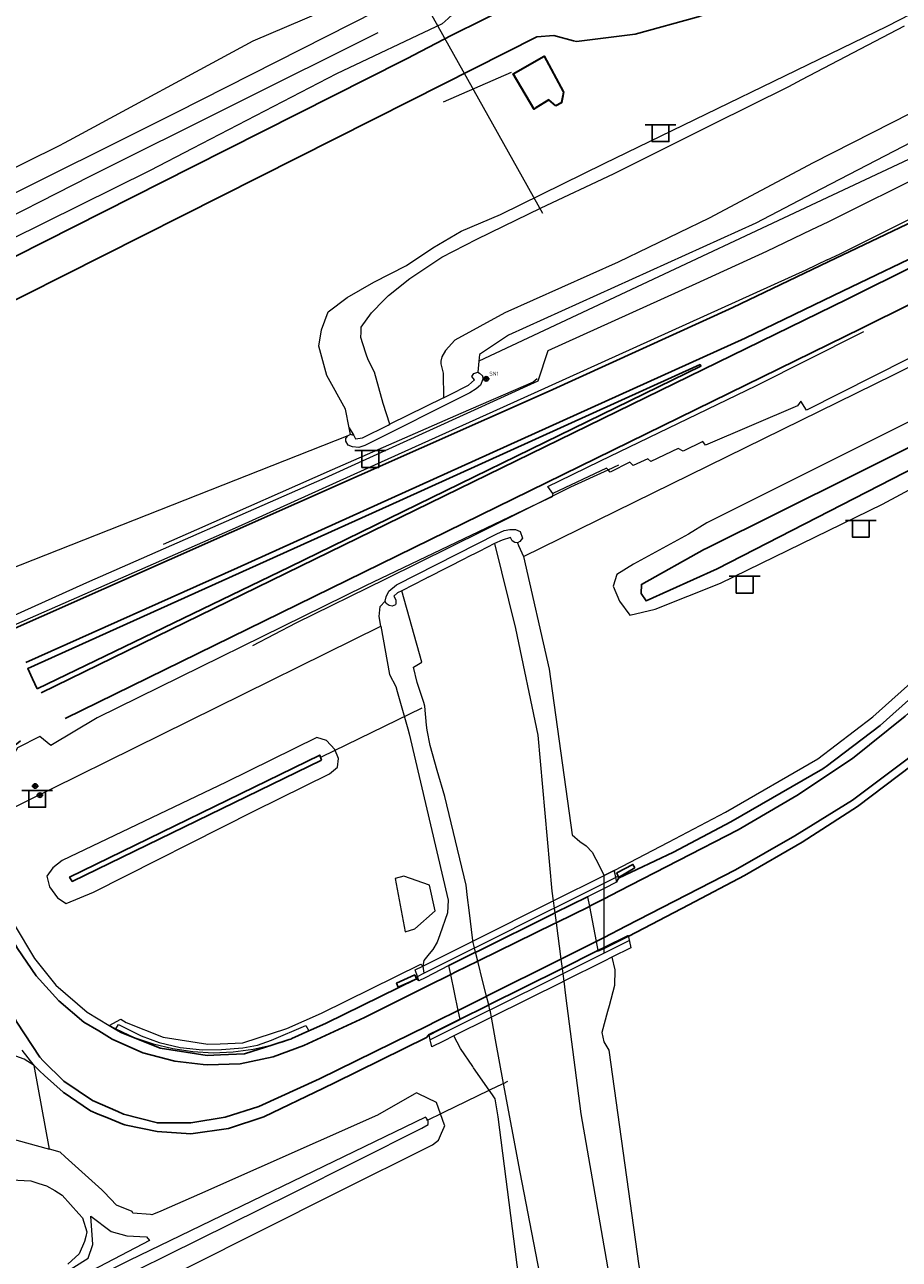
# Model space of a CAD drawing. Header units: metres. Extents: x 169249 to 194689, y 406250 to 412203.
# Tile 166 of 256: x 179302 to 179380, y 408115 to 408225. Entities that reach past the tile are written whole.
import ezdxf

# ---------------------------------------------------------------- set-up
doc = ezdxf.new("R2010")
doc.units = ezdxf.units.M
doc.linetypes.add('BGT_NLCS_N264$0$AM-AS', pattern=[16, 10, -2, 2, -2])
doc.layers.get('0').update_dxf_attribs({"linetype": 'CONTINUOUS'})
for name, color, linetype, lineweight in [('BGT_NLCS_N264$0$B-WE-AM-AS_KUNSTWERK_DUIKER-GV', 252, 'BGT_NLCS_N264$0$AM-AS', 18), ('BGT_NLCS_N264$0$B-WE-BV-GELEIDECONSTRUCTIE-G', 252, 'CONTINUOUS', 18), ('BGT_NLCS_N264$0$B-WE-BV-LEUNING-G', 252, 'BGT_NLCS_N264$0$BV-LEUNING', 18), ('BGT_NLCS_N264$0$B-WE-GW-WATERGANG_INSTEEK-G', 252, 'CONTINUOUS', 18), ('BGT_NLCS_N264$0$B-WE-GW-WATERGANG_SLOOT_BODEM-G', 252, 'CONTINUOUS', 18), ('BGT_NLCS_N264$0$B-WE-GW-WATERGANG_WATERLIJN-G', 252, 'CONTINUOUS', 18), ('BGT_NLCS_N264$0$B-WE-IE-TERREINAFSCHEIDING_KUNSTMATIG_HEKWERK-G', 252, 'BGT_NLCS_N264$0$IE-TERREINAFSCHEIDING-KUNSTMATIG', 18), ('BGT_NLCS_N264$0$B-WE-IE-TERREINAFSCHEIDING_KUNSTMATIG_MUUR-GV', 252, 'BGT_NLCS_N264$0$IE-TERREINAFSCHEIDING-KUNSTMATIG-DICHT', 18), ('BGT_NLCS_N264$0$B-WE-KW-KUNSTWERK-G', 252, 'CONTINUOUS', 18), ('BGT_NLCS_N264$0$B-WE-KW-KUNSTWERK_DUIKER-G', 252, 'CONTINUOUS', 18), ('BGT_NLCS_N264$0$B-WE-OG-BREUKLIJN-G', 252, 'CONTINUOUS', 18), ('BGT_NLCS_N264$0$B-WE-OG-TOPOGRAFIE_BEBOUWING-G', 252, 'CONTINUOUS', 35), ('BGT_NLCS_N264$0$B-WE-OG-TOPOGRAFIE_TERREIN_GROEN-GV', 252, 'CONTINUOUS', 18), ('BGT_NLCS_N264$0$B-WE-OG-TOPOGRAFIE_WATER-GV', 252, 'CONTINUOUS', 18), ('BGT_NLCS_N264$0$B-WE-OG-TOPOGRAFIE_WEG_BERM-GV', 252, 'CONTINUOUS', 18), ('BGT_NLCS_N264$0$B-WE-OG-TOPOGRAFIE_WEG_PARKEERPLAATS-GV', 252, 'CONTINUOUS', 18), ('BGT_NLCS_N264$0$B-WE-OG-TOPOGRAFIE_WEG_RIJWEG-GV', 252, 'CONTINUOUS', 18), ('BGT_NLCS_N264$0$B-WE-OG-TOPOGRAFIE_WEG_RIJWIELPAD-GV', 252, 'CONTINUOUS', 18), ('BGT_NLCS_N264$0$B-WE-OG-TOPOGRAFIE_WEG_VERHARD-G', 252, 'CONTINUOUS', 18), ('BGT_NLCS_N264$0$B-WE-VW-VERKEERSTEKEN_BORD-S', 252, 'CONTINUOUS', 25), ('BGT_NLCS_N264$0$B-WE-WH-KUNSTWERK_BRUG-GV', 252, 'CONTINUOUS', 18), ('X-XX-AL-REFERENTIE-G', 7, 'CONTINUOUS', 18)]:
    doc.layers.add(name, color=color, linetype=linetype, lineweight=lineweight)
for name, color, linetype in [('BGT_NLCS_N264$0$B-WE-OG-TOPOGRAFIE_WATER_SLOOT-GV', 252, 'CONTINUOUS'), ('BGT_NLCS_N264$0$B-WE-OG-TOPOGRAFIE_WEG_RIJWEG-G', 252, 'CONTINUOUS'), ('BGT_NLCS_N264$0$B-WE-VH-VERHARDING_ROOSTER-G', 252, 'CONTINUOUS'), ('BGT_NLCS_N264$0$B-WE-VW-MARKERING-G', 252, 'CONTINUOUS'), ('BGT_NLCS_N264$0$B-WE-VW-VERKEERSTEKEN_DRAAGCONSTRUCTIE-S', 252, 'CONTINUOUS')]:
    doc.layers.add(name, color=color, linetype=linetype)
doc.styles.add('BGT_NLCS_N264$0$NLCS-ISO', font='NLCS-ISO.ttf')
doc.linetypes.add('BGT_NLCS_N264$0$BV-LEUNING', pattern='A,1,[69,NLCS.SHX,S=0.2,R=0,X=0,Y=0],1', length=2)
doc.linetypes.add('BGT_NLCS_N264$0$IE-TERREINAFSCHEIDING-KUNSTMATIG', pattern='A,4,[82,NLCS.SHX,S=0.75,R=90,X=0,Y=0],4,-2', length=10)
doc.linetypes.add('BGT_NLCS_N264$0$IE-TERREINAFSCHEIDING-KUNSTMATIG-DICHT', pattern='A,8,-1,[82,NLCS.SHX,S=0.75,R=90,X=0,Y=0],-1', length=10)

# ---------------------------------------------------------------- blocks, each defined once
blk = doc.blocks.new('BGT_NLCS_N264$0$SVW-VERKEERSTEKEN_BORD_ANWB-SO')
blk.add_line((-1.375, 0), (1.375, 0))
at = {"flags": 128}
blk.add_lwpolyline([(-0.75, 0), (-0.75, -1.5), (0.75, -1.5), (0.75, 0)], close=True, dxfattribs=at)
blk = doc.blocks.new('BGT_NLCS_N264$0$SIE-WEG_STRAATNAAMBORD_PAAL-SO')
blk.add_line((-0.3, 0), (0.3, 0))
for radius in [0.2, 0.0745]:
    blk.add_circle((0, 0), radius)
at = {"style": 'BGT_NLCS_N264$0$NLCS-ISO'}
blk.add_attdef('STRAATNAAMBORD', (0.28, 0.29), '', height=0.35, dxfattribs=at)
blk = doc.blocks.new('BGT_NLCS_N264$0$SIE-WEG_VERKEERSBORD_PAAL-SO')
blk.add_line((-0.3, 0), (0.3, 0))
for radius in [0.2, 0.0745]:
    blk.add_circle((0, 0), radius)
blk = doc.blocks.new('BGT_NLCS_N264')
at = {"layer": 'BGT_NLCS_N264$0$B-WE-AM-AS_KUNSTWERK_DUIKER-GV'}
blk.add_line((179328.29, 408159.8, 15.98), (179338.57, 408164.8, 15.87), dxfattribs=at)
at = {"layer": 'BGT_NLCS_N264$0$B-WE-BV-GELEIDECONSTRUCTIE-G'}
for p, q in [((179353.89, 408185.45, 17.66), (179354.86, 408185.9, 17.64)), ((179347.06, 408182.16, 17.74), (179348.9, 408183.09, 17.74))]:
    blk.add_line(p, q, dxfattribs=at)
for points in [[(179347.57, 408193.57, 17.66), (179347.19, 408193.29, 17.67), (179340.73, 408190.47, 17.76), (179329.25, 408185.44, 17.74), (179317.14, 408180.09, 17.84), (179314.17, 408178.77, 17.87)], [(179348.9, 408183.09, 17.74), (179350.56, 408183.92, 17.74), (179353.89, 408185.45, 17.66)], [(179322.17, 408169.75, 17.79), (179326.05, 408171.77, 17.79), (179334.03, 408175.7, 17.8), (179342.78, 408180.02, 17.75), (179347.06, 408182.16, 17.74)]]:
    blk.add_polyline3d(points, dxfattribs=at)
at = {"layer": 'BGT_NLCS_N264$0$B-WE-BV-LEUNING-G'}
for p, q in [((179349.07, 408146.29, 18.04), (179353.54, 408148.52, 18.04)), ((179353.54, 408148.52, 18.04), (179354.57, 408149.04, 18.04)), ((179354.57, 408149.04, 18.04), (179354.6, 408149.05, 18.04)), ((179354.6, 408149.05, 18.04), (179354.71, 408149.11, 18.04)), ((179337.45, 408140.49, 18.04), (179341.96, 408142.74, 18.04)), ((179355.76, 408143.38, 18.03), (179353.54, 408142.27, 18.03)), ((179353.54, 408142.27, 18.03), (179349.84, 408140.43, 18.03)), ((179336.86, 408140.19, 18.04), (179337.45, 408140.49, 18.04)), ((179336.69, 408140.11, 18.04), (179336.72, 408140.12, 18.04)), ((179336.72, 408140.12, 18.04), (179336.86, 408140.19, 18.04)), ((179338, 408134.53, 18.03), (179337.96, 408134.51, 18.03))]:
    blk.add_line(p, q, dxfattribs=at)
for points in [[(179341.96, 408142.74, 18.04), (179342.16, 408142.84, 18.04), (179348.86, 408146.19, 18.04), (179349.07, 408146.29, 18.04)], [(179349.84, 408140.43, 18.03), (179349.74, 408140.37, 18.03), (179343.34, 408137.19, 18.03)], [(179343.34, 408137.19, 18.03), (179343.17, 408137.11, 18.03), (179338.9, 408134.98, 18.03), (179338, 408134.53, 18.03)]]:
    blk.add_polyline3d(points, dxfattribs=at)
at = {"layer": 'BGT_NLCS_N264$0$B-WE-GW-WATERGANG_INSTEEK-G'}
for p, q in [((179330.9, 408188.6, 17.41), (179330.77, 408189.21, 17.36)), ((179341.96, 408142.74, 15.67), (179341.81, 408143.35, 15.66)), ((179342.06, 408142.35, 15.67), (179341.96, 408142.74, 15.67)), ((179342.26, 408141.55, 15.68), (179342.06, 408142.35, 15.67)), ((179343.23, 408137.64, 15.71), (179343.03, 408138.42, 15.71)), ((179343.34, 408137.19, 15.72), (179343.23, 408137.64, 15.71))]:
    blk.add_line(p, q, dxfattribs=at)
for points in [[(179330.77, 408189.21, 17.36), (179330.45, 408190.86, 17.21), (179328.77, 408193.86, 17.09), (179328.05, 408196.48, 17.05), (179328.29, 408197.95, 17.05), (179328.9, 408199.57, 17.03), (179330.6, 408200.83, 17.02), (179332.98, 408202.22, 17.01), (179335.89, 408203.69, 16.73), (179338.25, 408205.29, 16.73), (179340.77, 408206.76, 16.73), (179344.28, 408208.25, 16.73), (179353.55, 408212.8, 16.77), (179378.82, 408225.09, 16.51), (179410.44, 408241.35, 16.42), (179426.91, 408249.62, 16.38), (179443.37, 408257.89, 16.35), (179483.86, 408277.75, 16.31)], [(179333.92, 408266.75, 17.2), (179339.44, 408236.23, 17.23), (179340.48, 408229.49, 17.23), (179340.76, 408227.41, 17.24), (179340.84, 408226.81, 17.25), (179340.04, 408226.15, 17.24), (179339.61, 408225.76, 17.24), (179339.08, 408225.28, 17.23), (179329.63, 408220.82, 17.22), (179316.78, 408214.15, 17.21), (179313, 408212.18, 17.21), (179300.43, 408205.96, 17.25), (179291.32, 408201.45, 17.27), (179272.67, 408192.12, 17.47), (179270.54, 408191.65, 17.48), (179269.92, 408191.61, 17.48), (179269.01, 408191.56, 17.48), (179267.13, 408193.05, 17.47), (179265.21, 408195.23, 17.47), (179261.7, 408198.02, 17.49), (179256.78, 408201.4, 17.48), (179256.46, 408201.62, 17.48)], [(179253.07, 408207.59, 17.1), (179257.31, 408205.69, 17.04), (179259.05, 408204.91, 17.01), (179262.22, 408202.97, 17.04), (179266.09, 408199.69, 17.09), (179267.93, 408197.92, 17.09), (179268.74, 408197.14, 17.1), (179269.35, 408196.72, 17.09), (179269.87, 408196.78, 17.08), (179270.1, 408196.81, 17.08), (179271.09, 408197.05, 17.07), (179278.68, 408201.26, 17.11), (179289.78, 408206.94, 17.15), (179304.96, 408214.46, 17.14), (179305.3, 408214.62, 17.14), (179305.78, 408214.88, 17.13), (179322.21, 408223.77, 17.09), (179332.83, 408228.32, 17.02), (179333.5, 408228.71, 17.01), (179333.8, 408229.24, 16.99), (179333.89, 408229.42, 16.98), (179333.8, 408230.49, 16.98), (179330.43, 408247.88, 17.22), (179326.95, 408266.68, 17.4)], [(179341.81, 408143.35, 15.66), (179341.8, 408143.39, 15.66), (179341.49, 408146.1, 15.72), (179341.35, 408147.25, 15.85), (179341.21, 408148.33, 15.98)], [(179343.03, 408138.42, 15.71), (179342.72, 408139.7, 15.7), (179342.26, 408141.55, 15.68)], [(179354.23, 408141.91, 18.05), (179354.5, 408140.79, 17.64), (179354.48, 408139.37, 17.57), (179353.98, 408137.56, 17.43), (179353.84, 408137.07, 17.39), (179353.35, 408135.18, 17.36), (179353.5, 408134.36, 17.32), (179353.96, 408133.61, 17.29), (179356.64, 408114.33, 17.01), (179358.58, 408105.69, 17.07), (179361.66, 408091.26, 16.71)], [(179343.47, 408136.54, 15.73), (179343.38, 408137.03, 15.72), (179343.34, 408137.19, 15.72)], [(179344.55, 408130.64, 15.74), (179343.83, 408134.52, 15.76), (179343.47, 408136.54, 15.73)], [(179343.28, 408130.02, 16.99), (179341.87, 408132.04, 17.27), (179341.81, 408132.13, 17.29), (179340.7, 408133.75, 17.52), (179340.12, 408134.87, 18.02)], [(179351.79, 408095.55, 15.83), (179349.02, 408107.3, 15.69), (179346.03, 408122.71, 15.69), (179344.55, 408130.64, 15.74)], [(179338.92, 408127.92, 16.91), (179338.57, 408128.92, 16.92), (179336.96, 408129.7, 17.18), (179336.79, 408129.78, 17.2), (179336.57, 408129.66, 17.21), (179333.3, 408127.81, 17.32), (179317.39, 408120.75, 17.44), (179313.96, 408119.23, 17.46), (179313.29, 408118.95, 17.39), (179313.16, 408118.9, 17.38), (179313.04, 408118.91, 17.38), (179311.46, 408119.04, 17.41), (179311.39, 408119.18, 17.41), (179309.99, 408119.75, 17.52), (179308.89, 408120.91, 17.52), (179308.68, 408121.13, 17.52), (179305.41, 408124.09, 17.44), (179304.95, 408124.5, 17.43), (179304.02, 408124.76, 17.46)], [(179349.83, 408095.11, 17.09), (179349.81, 408095.18, 17.08), (179347.71, 408101.52, 16.66), (179346.76, 408106.78, 16.79), (179344.09, 408127.64, 16.86), (179343.8, 408129.27, 16.89), (179343.57, 408129.61, 16.93), (179343.28, 408130.02, 16.99)], [(179295.38, 408053.1, 17.15), (179288.17, 408071.46, 17.18), (179279.83, 408092.76, 17.09), (179279.38, 408094.99, 17.09), (179279.38, 408095.03, 17.09), (179280.08, 408095.76, 17.09), (179281.13, 408096.44, 16.95), (179303.11, 408107.56, 16.98), (179329.61, 408120.85, 16.83), (179338.2, 408125.14, 16.92), (179338.76, 408125.57, 16.89), (179339.02, 408126.2, 16.89), (179339.25, 408126.73, 16.89), (179339.3, 408126.86, 16.89), (179339.29, 408126.9, 16.89), (179338.92, 408127.92, 16.91)]]:
    blk.add_polyline3d(points, dxfattribs=at)
at = {"layer": 'BGT_NLCS_N264$0$B-WE-GW-WATERGANG_SLOOT_BODEM-G'}
for points in [[(179333.32, 408224.48, 15.83), (179307.61, 408211.66, 15.84), (179297.19, 408206.36, 15.9), (179287.27, 408201.32, 15.95), (179273.28, 408194.53, 15.98), (179271.28, 408193.57, 15.99), (179271.16, 408193.51, 15.99), (179270.29, 408193.27, 16.04), (179269.6, 408193.43, 16.05), (179269.56, 408193.46, 16.05), (179268.54, 408194.19, 16.04), (179266.55, 408196.06, 16.04), (179264.65, 408197.56, 16.04), (179260.64, 408200.72, 16.06), (179260.54, 408200.8, 16.06), (179256.68, 408203.4, 16.02), (179251.15, 408205.78, 16.04)], [(179255.73, 408205.06, 16.2), (179257.37, 408204.08, 16.18), (179259.67, 408202.69, 16.16), (179261.88, 408201.15, 16.09), (179265.45, 408198.33, 16.16), (179267.07, 408196.99, 16.1), (179268.49, 408195.81, 16.05), (179269.25, 408195.25, 16.05), (179269.7, 408194.92, 16.05), (179270.44, 408194.88, 16.04), (179272.02, 408195.65, 16.02), (179276.54, 408197.92, 16.01), (179282.21, 408200.77, 16), (179298.04, 408208.75, 15.97), (179315.33, 408217.37, 15.93), (179333.23, 408226.45, 15.85)], [(179337.79, 408127.37, 15.9), (179337.58, 408127.62, 15.9), (179311.13, 408114.82, 15.9), (179289.07, 408103.75, 15.92), (179277.23, 408097.72, 16.04), (179276.64, 408097.27, 16.1), (179276.57, 408096.54, 16.08), (179277.15, 408094.93, 16.01), (179277.4, 408094, 16.04), (179278.42, 408090.26, 16.12), (179287.4, 408069.33, 16.15), (179293.43, 408055.3, 16.16), (179294.39, 408052.68, 16.18)], [(179294.8, 408052.86, 16.17), (179284.29, 408078.25, 16.1), (179279.96, 408089.99, 16.09), (179278.89, 408092.89, 16.08), (179277.68, 408096.1, 16.08), (179278.01, 408096.72, 16.06), (179278.67, 408097.31, 16.04), (179279.27, 408097.84, 16.01), (179300.86, 408108.52, 15.83), (179325.66, 408120.79, 15.9), (179337.25, 408126.63, 15.9), (179337.83, 408126.97, 15.9), (179337.84, 408127.32, 15.9), (179337.79, 408127.37, 15.9)]]:
    blk.add_polyline3d(points, dxfattribs=at)
at = {"layer": 'BGT_NLCS_N264$0$B-WE-GW-WATERGANG_WATERLIJN-G'}
for p, q in [((179339.2, 408191.89, 14.73), (179339.2, 408191.89, 14.73)), ((179348.99, 408146.94, 16.02), (179349.07, 408146.29, 16.02)), ((179349.07, 408146.29, 16.02), (179349.13, 408145.86, 16.02)), ((179349.13, 408145.86, 16.02), (179349.25, 408144.99, 16.02)), ((179349.25, 408144.99, 16.02), (179349.67, 408141.74, 16.02)), ((179349.67, 408141.74, 16.02), (179349.78, 408140.91, 16.02)), ((179349.78, 408140.91, 16.02), (179349.84, 408140.43, 16.02)), ((179349.84, 408140.43, 16.02), (179349.93, 408139.76, 16.02))]:
    blk.add_line(p, q, dxfattribs=at)
for points in [[(179334.41, 408189.51, 15.62), (179333.8, 408191.37, 15.91), (179333.02, 408194.17, 15.91), (179332.46, 408195.28, 15.9), (179332.3, 408195.79, 15.91), (179331.98, 408196.69, 15.91), (179331.8, 408197.27, 15.9), (179331.83, 408197.74, 15.9), (179331.85, 408198.2, 15.9), (179332.76, 408199.46, 15.9), (179333.89, 408200.64, 15.89), (179334.27, 408201.03, 15.89), (179336.19, 408202.54, 15.89), (179339.04, 408204.45, 15.89), (179342.18, 408206.06, 15.89), (179344.54, 408207.2, 15.89), (179347.93, 408208.85, 15.89), (179354.37, 408211.89, 15.89), (179363.26, 408216.31, 15.89), (179370.03, 408219.69, 15.89), (179371.21, 408220.31, 15.89), (179380.36, 408225.1, 15.89)], [(179475.06, 408264.41, 15.98), (179453.64, 408253.73, 15.98), (179423.51, 408238.56, 15.98), (179398.32, 408226.15, 15.98), (179372.2, 408212.86, 15.98), (179362.91, 408207.93, 15.98), (179354.79, 408204.01, 15.98), (179344.66, 408199.48, 15.98), (179340.2, 408197.03, 15.98), (179339.37, 408196.09, 15.98), (179339.05, 408195.54, 15.98), (179338.97, 408195.16, 15.98), (179338.97, 408194.92, 15.98), (179339.18, 408194.09, 15.98), (179339.2, 408191.89, 14.73)], [(179343.75, 408178.85, 16.08), (179345.62, 408171.26, 15.9), (179347.62, 408161.73, 16.06), (179348.88, 408147.81, 16.02), (179348.99, 408146.94, 16.02)], [(179341.21, 408148.33, 15.98), (179339.3, 408156.25, 16.01), (179338.63, 408158.59, 16.03), (179337.99, 408160.82, 16.05), (179337.75, 408162.18, 16.03), (179337.67, 408162.65, 16.03), (179337.54, 408164.33, 16.03), (179337.43, 408164.67, 16.03), (179336.85, 408166.46, 16.04), (179336.52, 408167.82, 16.05), (179337.27, 408168.27, 16.04), (179335.47, 408174.64, 16.07)], [(179349.93, 408139.76, 16.02), (179350.09, 408138.49, 16.02), (179351.47, 408127.93, 16.02), (179355.67, 408103.84, 15.99)], [(179285.84, 408119.39, 16.15), (179286.53, 408119.89, 16.15), (179287.13, 408120.2, 16.15), (179287.61, 408120.46, 16.15), (179288.04, 408120.61, 16.15), (179289.29, 408120.97, 16.15), (179293.69, 408121.56, 16.15), (179294.47, 408121.67, 16.15), (179294.88, 408121.69, 16.15), (179298.88, 408121.92, 16.15), (179300.57, 408122.02, 16.15), (179302.33, 408121.94, 16.15), (179303.05, 408121.69, 16.15), (179303.73, 408121.48, 16.15), (179304.49, 408121.08, 16.15), (179305.14, 408120.64, 16.15), (179306.64, 408118.97, 16.15), (179306.96, 408118.62, 16.15), (179307.35, 408117.39, 16.15), (179307.24, 408116.95, 16.15), (179307.13, 408116.51, 16.15), (179306.65, 408115.4, 16.15), (179305.64, 408114.48, 16.15)]]:
    blk.add_polyline3d(points, dxfattribs=at)
at = {"layer": 'BGT_NLCS_N264$0$B-WE-IE-TERREINAFSCHEIDING_KUNSTMATIG_HEKWERK-G'}
blk.add_line((179345.25, 408220.94, 17.43), (179339.18, 408218.29, 17.32), dxfattribs=at)
at = {"layer": 'BGT_NLCS_N264$0$B-WE-IE-TERREINAFSCHEIDING_KUNSTMATIG_MUUR-GV'}
for p, q in [((179339.2, 408191.89, 14.73), (179334.41, 408189.51, 15.62)), ((179330.9, 408188.6, 17.41), (179330.64, 408188.49, 17.44)), ((179331.18, 408188.51, 17.42), (179330.9, 408188.6, 17.41)), ((179337.84, 408175.85, 16.1), (179341.23, 408177.57, 16.09))]:
    blk.add_line(p, q, dxfattribs=at)
at = {"layer": 'BGT_NLCS_N264$0$B-WE-KW-KUNSTWERK-G'}
for p, q in [((179348.99, 408146.94, 17.7), (179353.54, 408149.21, 17.62)), ((179354.44, 408149.66, 17.6), (179354.57, 408149.04, 17.61)), ((179353.54, 408148.05, 17.64), (179352.05, 408147.31, 17.66)), ((179354.65, 408148.61, 17.62), (179353.54, 408148.05, 17.64)), ((179354.57, 408149.04, 17.61), (179354.65, 408148.61, 17.62)), ((179352.05, 408147.31, 17.66), (179352.22, 408146.45, 17.67)), ((179352.22, 408146.45, 17.67), (179352.82, 408143.31, 17.71)), ((179337.34, 408141.12, 17.9), (179341.81, 408143.35, 17.82)), ((179352.82, 408143.31, 17.71), (179352.98, 408142.51, 17.72)), ((179339.84, 408140.36, 17.68), (179339.67, 408141.16, 17.67)), ((179340.51, 408137.16, 17.73), (179339.84, 408140.36, 17.68)), ((179336.99, 408139.79, 17.63), (179336.86, 408140.19, 17.75)), ((179340.67, 408136.36, 17.75), (179340.51, 408137.16, 17.73))]:
    blk.add_line(p, q, dxfattribs=at)
for points in [[(179341.81, 408143.35, 17.82), (179342.05, 408143.47, 17.82), (179348.76, 408146.82, 17.7), (179348.99, 408146.94, 17.7)], [(179353.54, 408142.7, 17.72), (179355.68, 408143.75, 17.69), (179355.71, 408143.77, 17.69), (179355.72, 408143.74, 17.7), (179355.92, 408142.75, 18.05), (179354.23, 408141.91, 18.05)], [(179352.98, 408142.51, 17.72), (179352.99, 408142.44, 17.72), (179353.54, 408142.7, 17.72)], [(179354.23, 408141.91, 18.05), (179353.54, 408141.56, 18.04), (179349.93, 408139.76, 18.04)], [(179336.86, 408140.19, 17.75), (179336.66, 408140.78, 17.91), (179337.34, 408141.12, 17.9)], [(179339.67, 408141.16, 17.67), (179337.55, 408140.08, 17.64), (179336.99, 408139.79, 17.63)], [(179349.93, 408139.76, 18.04), (179349.84, 408139.72, 18.04), (179343.47, 408136.54, 18.03)], [(179338, 408134.53, 17.82), (179337.9, 408134.95, 17.7), (179338.79, 408135.39, 17.72), (179340.68, 408136.33, 17.75), (179340.67, 408136.36, 17.75)], [(179343.47, 408136.54, 18.03), (179343.29, 408136.45, 18.03), (179340.12, 408134.87, 18.02)], [(179340.12, 408134.87, 18.02), (179339.2, 408134.41, 18.02), (179338.16, 408133.89, 18.02), (179338, 408134.53, 17.82)]]:
    blk.add_polyline3d(points, dxfattribs=at)
at = {"layer": 'BGT_NLCS_N264$0$B-WE-KW-KUNSTWERK_DUIKER-G'}
for p, q in [((179337.86, 408226.57, 15.28), (179348.03, 408208.38, 15.22)), ((179344.55, 408130.64, 16), (179344.94, 408130.83, 16)), ((179337.72, 408127.34, 16.05), (179337.79, 408127.37, 16.05))]:
    blk.add_line(p, q, dxfattribs=at)
for points in [[(179343.28, 408130.02, 16.01), (179343.4, 408130.09, 16.01), (179344.45, 408130.59, 16.01), (179344.55, 408130.64, 16)], [(179338.92, 408127.92, 16.04), (179339.22, 408128.07, 16.04), (179343.28, 408130.02, 16.01)], [(179337.79, 408127.37, 16.05), (179337.93, 408127.44, 16.04), (179338.92, 408127.92, 16.04)]]:
    blk.add_polyline3d(points, dxfattribs=at)
at = {"layer": 'BGT_NLCS_N264$0$B-WE-OG-BREUKLIJN-G'}
blk.add_polyline3d([(179309.52, 408117.4, 16.56), (179310.9, 408117.01, 16.53), (179312.68, 408116.94, 16.53), (179312.95, 408116.59, 16.53), (179297.5, 408108.53, 16.45), (179278.26, 408098.98, 16.45), (179277.33, 408098.57, 16.42), (179277.2, 408098.83, 16.4), (179277.48, 408099.32, 16.4), (179280.88, 408103.42, 16.45), (179281.79, 408105.39, 16.48), (179282.18, 408106.47, 16.42), (179283.35, 408104.75, 16.42), (179285.22, 408104.01, 16.45), (179286.94, 408104.37, 16.42), (179287.95, 408104.86, 16.45), (179303.63, 408112.6, 16.42), (179307.46, 408115.01, 16.48), (179307.87, 408116.24, 16.45), (179307.7, 408118.77, 16.53), (179309.52, 408117.4, 16.56)], dxfattribs=at)
at = {"layer": 'BGT_NLCS_N264$0$B-WE-OG-TOPOGRAFIE_BEBOUWING-G'}
blk.add_polyline3d([(179349.24, 408217.95, 19.22), (179349.24, 408217.95, 19.22), (179348.61, 408218.49, 19.33), (179347.45, 408217.78, 19.34), (179347.26, 408217.66, 19.34), (179347.25, 408217.68, 19.34), (179345.41, 408220.83, 19.34), (179348.18, 408222.39, 19.34), (179349.89, 408219.23, 19.34), (179349.9, 408219.21, 19.34), (179349.84, 408218.86, 19.3), (179349.74, 408218.25, 19.22), (179349.73, 408218.23, 19.22), (179349.24, 408217.95, 19.22)], dxfattribs=at)
at = {"layer": 'BGT_NLCS_N264$0$B-WE-OG-TOPOGRAFIE_TERREIN_GROEN-GV'}
for points in [[(179309.34, 408135.81, 17.76), (179309.54, 408135.7, 17.53), (179309.74, 408135.6, 17.31), (179309.94, 408135.5, 17.08)], [(179309.94, 408135.5, 17.08), (179311.58, 408134.75, 15.28), (179313.28, 408134.17, 13.47), (179315.03, 408133.74, 11.67), (179316.82, 408133.47, 9.86), (179318.61, 408133.38, 8.06), (179320.41, 408133.45, 6.26), (179322.2, 408133.68, 4.45), (179323.96, 408134.08, 2.65)], [(179323.96, 408134.08, 2.65), (179324.44, 408134.23, 2.14), (179324.93, 408134.38, 1.63), (179325.41, 408134.55, 1.12)], [(179325.41, 408134.55, 1.12), (179325.49, 408134.58, 1.04), (179325.57, 408134.61, 0.95), (179325.65, 408134.64, 0.86)]]:
    blk.add_polyline3d(points, dxfattribs=at)
at = {"layer": 'BGT_NLCS_N264$0$B-WE-OG-TOPOGRAFIE_WATER-GV'}
for p, q in [((179339.2, 408191.89, 14.73), (179339.2, 408191.89, 14.73)), ((179330.77, 408189.21, 15.58), (179331.18, 408188.51, 17.42)), ((179353.54, 408148.52, 16.03), (179353.54, 408149.21, 17.62)), ((179353.54, 408148.05, 14.93), (179353.54, 408148.52, 16.03)), ((179353.54, 408147.13, 12.79), (179353.54, 408148.05, 14.93)), ((179353.54, 408143.68, 4.78), (179353.54, 408147.13, 12.79)), ((179353.54, 408142.78, 2.69), (179353.54, 408143.68, 4.78)), ((179353.54, 408142.7, 2.52), (179353.54, 408142.78, 2.69)), ((179353.54, 408142.27, 1.5), (179353.54, 408142.7, 2.52)), ((179337.34, 408141.12, 17.9), (179337.45, 408140.49, 3.98))]:
    blk.add_line(p, q, dxfattribs=at)
for points in [[(179414.36, 408204.82, 17.11), (179413.29, 408205.23, 17.13), (179411.48, 408204.67, 17.11), (179401.09, 408199.43, 17.01), (179381.16, 408189.95, 16.99), (179362.71, 408180.71, 17.37), (179361.09, 408179.71, 17.27), (179356.17, 408177.03, 17.3), (179354.69, 408176.09, 17.21), (179354.34, 408175.05, 17.2), (179354.92, 408173.72, 17.12), (179355.83, 408172.45, 17.13), (179358.11, 408172.99, 17.14), (179363.92, 408175.32, 16.83), (179378.39, 408182.37, 16.97), (179395.18, 408191.41, 16.99), (179412.1, 408200.52, 17.05), (179414.03, 408201.57, 17.05), (179414.99, 408202.54, 17.05), (179414.96, 408203.02, 17.05)], [(179339.2, 408191.89, 14.73), (179339.67, 408192.12, 15.98), (179341.44, 408193.01, 17.26), (179341.95, 408193.48, 17.43), (179341.73, 408193.78, 17.43), (179341.79, 408193.86, 17.42), (179341.89, 408194.04, 17.42), (179342.25, 408194.17, 17.42)], [(179331.18, 408188.51, 17.42), (179331.26, 408188.38, 17.43), (179331.34, 408188.2, 17.44), (179331.97, 408188.29, 17.44), (179334.24, 408189.42, 15.9), (179334.41, 408189.51, 15.62)], [(179345.79, 408178.92, 17.58), (179345.56, 408178.95, 17.57), (179345.34, 408179.09, 17.57), (179345.18, 408179.4, 17.57), (179344.42, 408179.16, 17.57), (179343.75, 408178.85, 16.08)], [(179343.75, 408178.85, 16.08), (179342.38, 408178.15, 16.08), (179341.23, 408177.57, 16.09)], [(179337.84, 408175.85, 16.1), (179337.57, 408175.71, 16.1), (179335.47, 408174.64, 16.07)], [(179335.47, 408174.64, 16.07), (179335.1, 408174.46, 17.57), (179334.77, 408174.15, 17.55), (179334.94, 408173.83, 17.57), (179334.95, 408173.73, 17.57), (179334.94, 408173.5, 17.56), (179334.9, 408173.4, 17.56), (179334.62, 408173.26, 17.56), (179334.33, 408173.32, 17.55), (179334.07, 408173.5, 17.59), (179333.98, 408173.71, 17.59)], [(179333.59, 408171.47, 17.39), (179334.36, 408167.17, 17.37), (179334.93, 408166.08, 17.3), (179335.05, 408165.65, 17.3), (179335.17, 408165.22, 17.29), (179336.01, 408162.31, 17.29), (179336.12, 408161.87, 17.28), (179339.6, 408147.01, 17.01), (179339.54, 408145.88, 16.98), (179338.87, 408143.9, 17.07), (179338.64, 408143.26, 17.29), (179338.23, 408142.59, 17.54), (179337.9, 408142.21, 17.69), (179337.43, 408141.6, 17.72), (179337.34, 408141.12, 17.9)], [(179329.5, 408160.45, 17.33), (179328.76, 408161.28, 17.32), (179327.87, 408161.53, 17.2), (179319.79, 408157.53, 17.31), (179305.13, 408150.56, 17.44), (179304.29, 408149.88, 17.49), (179303.78, 408149.16, 17.57), (179304, 408148.2, 17.55), (179304.71, 408147.2, 17.54), (179305.49, 408146.71, 17.58), (179307.95, 408147.72, 17.41), (179322.32, 408154.99, 17.32), (179329, 408158.3, 17.37), (179329.74, 408158.89, 17.3), (179329.83, 408159.65, 17.32), (179329.5, 408160.45, 17.33)]]:
    blk.add_polyline3d(points, dxfattribs=at)
at = {"layer": 'BGT_NLCS_N264$0$B-WE-OG-TOPOGRAFIE_WATER_SLOOT-GV'}
for points in [[(179411.45, 408201.28, 15.86), (179413.56, 408202.46, 15.9), (179413.75, 408202.96, 15.92), (179413.39, 408203.6, 15.96), (179412.71, 408203.48, 16), (179400.66, 408197.41, 15.76), (179375.81, 408184.97, 15.74), (179362.58, 408178.4, 15.74), (179362.51, 408178.36, 15.76), (179356.87, 408175.21, 15.71), (179356.84, 408174.4, 15.77), (179357.29, 408173.74, 15.83), (179363.64, 408176.59, 15.74), (179394.83, 408192.61, 15.82), (179411.45, 408201.28, 15.86)], [(179328.3, 408159.51, 15.82), (179328.14, 408159.97, 15.89), (179305.8, 408149.06, 16), (179306.04, 408148.68, 15.99), (179328.3, 408159.51, 15.82)]]:
    blk.add_polyline3d(points, dxfattribs=at)
at = {"layer": 'BGT_NLCS_N264$0$B-WE-OG-TOPOGRAFIE_WEG_BERM-GV'}
for p, q in [((179342.34, 408195.15, 17.37), (179342.25, 408194.17, 17.42)), ((179348.96, 408183.34, 17.6), (179348.9, 408183.09, 17.59)), ((179298.17, 408154, 17.84), (179333.59, 408171.47, 17.39)), ((179353.54, 408149.21, 17.62), (179354.44, 408149.66, 17.6)), ((179354.6, 408149.05, 3.99), (179354.44, 408149.66, 17.6)), ((179304.02, 408124.76, 17.46), (179302.64, 408132.22, 17.61))]:
    blk.add_line(p, q, dxfattribs=at)
for points in [[(179902.35, 408479.03, 16.41), (179888.36, 408472.38, 16.49), (179858.11, 408457.34, 16.48), (179819.96, 408437.63, 16.61), (179777.85, 408416.78, 16.55), (179736.44, 408395.09, 16.61), (179719.36, 408386.63, 16.58), (179682.07, 408367.36, 16.75), (179647.33, 408349.54, 16.77), (179613.75, 408332.48, 16.88), (179578.21, 408314.78, 16.86), (179507.33, 408279.26, 16.8), (179457.39, 408253.88, 16.89), (179427.1, 408238.67, 16.8), (179396.95, 408222.99, 17.14), (179372.22, 408210.15, 17.25), (179367.08, 408207.48, 17.27), (179345.01, 408197.47, 17.34), (179342.4, 408195.75, 17.34), (179342.34, 408195.15, 17.37)], [(179419.48, 408228.07, 17.32), (179417.71, 408231.51, 17.5), (179402.8, 408224.03, 17.5), (179385.61, 408215.46, 17.53), (179342.34, 408195.15, 17.37)], [(179346.33, 408177.71, 17.45), (179379.37, 408193.92, 17.55), (179424.84, 408216.62, 17.52), (179423.03, 408220.02, 17.34)], [(179354.44, 408149.66, 17.6), (179359.3, 408152.19, 17.59), (179364.39, 408154.87, 17.47), (179372.63, 408159.64, 17.26), (179377.55, 408163.38, 17.18), (179386.57, 408171.45, 17.14), (179386.8, 408171.92, 17.14), (179387.34, 408173.87, 17.16), (179387.91, 408174.91, 17.16), (179396.79, 408184.01, 17.16), (179409.55, 408196.9, 17.14), (179410.39, 408197.43, 17.13), (179412.42, 408197.89, 17.13), (179412.52, 408197.96, 17.13), (179415.63, 408201.02, 17.14), (179416.19, 408201.58, 17.14), (179426.41, 408212, 17.15), (179431.16, 408216.56, 17.16), (179432.04, 408217.52, 17.18)], [(179293.73, 408169.25, 17.92), (179307.33, 408175.39, 17.82), (179328.63, 408184.73, 17.69), (179347.66, 408193.4, 17.6), (179348.54, 408196.11, 17.55), (179361.75, 408202.09, 17.48), (179368.06, 408204.97, 17.45), (179372.09, 408206.91, 17.46), (179373.55, 408207.6, 17.46), (179374.14, 408207.89, 17.46), (179382.16, 408211.9, 17.42), (179384.87, 408213.24, 17.42), (179387.83, 408212.27, 17.47)], [(179407.26, 408209.85, 17.34), (179407.75, 408209.04, 17.3), (179371.62, 408190.76, 17.43), (179371.1, 408191.57, 17.45), (179370.82, 408191.16, 17.44), (179362.6, 408187.64, 17.54), (179362.37, 408187.97, 17.56), (179360.59, 408187.12, 17.55), (179360.16, 408187.36, 17.57), (179357.71, 408186.18, 17.57), (179357.44, 408186.44, 17.6), (179356.12, 408185.83, 17.61), (179355.85, 408186.13, 17.61), (179354.08, 408185.25, 17.61), (179353.89, 408185.45, 17.62)], [(179342.25, 408194.17, 17.42), (179342.42, 408194.09, 17.43), (179342.67, 408193.85, 17.44), (179342.7, 408193.55, 17.49), (179342.51, 408193.02, 17.5), (179342.1, 408192.68, 17.51), (179341.55, 408192.33, 17.51)], [(179341.55, 408192.33, 17.51), (179332.16, 408187.61, 17.53), (179331.62, 408187.45, 17.54), (179331.07, 408187.49, 17.54), (179330.68, 408187.65, 17.53), (179330.46, 408188.01, 17.47), (179330.47, 408188.25, 17.45), (179330.64, 408188.49, 17.44)], [(179330.64, 408188.49, 17.44), (179291.34, 408172.97, 17.66), (179290.82, 408172.76, 17.69), (179287.27, 408171.36, 17.84)], [(179353.89, 408185.45, 17.62), (179353.76, 408185.6, 17.62), (179348.96, 408183.34, 17.6)], [(179348.9, 408183.09, 17.59), (179348.89, 408183.04, 17.59), (179347.06, 408182.16, 17.6)], [(179347.06, 408182.16, 17.6), (179332.24, 408175.08, 17.67), (179308.26, 408163.28, 17.8), (179304.14, 408160.82, 17.82), (179303.13, 408161.63, 17.89), (179301.16, 408160.62, 17.9), (179299.07, 408156.99, 17.86), (179298.21, 408154.46, 17.85), (179298.17, 408154, 17.84)], [(179333.98, 408173.71, 17.59), (179334.06, 408174.11, 17.59), (179334.32, 408174.61, 17.58), (179335.01, 408175.18, 17.57), (179343.95, 408179.73, 17.57), (179344.62, 408180.04, 17.57), (179345.13, 408180.12, 17.57), (179345.62, 408180.12, 17.57), (179346.04, 408179.93, 17.56)], [(179346.04, 408179.93, 17.56), (179346.25, 408179.35, 17.55), (179346.01, 408179.05, 17.58), (179345.79, 408178.92, 17.58)], [(179345.79, 408178.92, 17.58), (179345.9, 408178.68, 17.48), (179346.33, 408177.71, 17.45)], [(179346.33, 408177.71, 17.45), (179348.62, 408167.63, 17.14), (179350.69, 408152.83, 17.18), (179351.37, 408152.25, 17.2), (179351.95, 408151.87, 17.23), (179352.46, 408151.3, 17.24), (179352.8, 408150.66, 17.18), (179353.54, 408149.21, 17.62)], [(179333.59, 408171.47, 17.39), (179333.44, 408172.34, 17.4), (179333.55, 408173.24, 17.4), (179333.98, 408173.71, 17.59)], [(179298.17, 408154, 17.84), (179298.01, 408152.06, 17.83), (179298.21, 408150.63, 17.81), (179298.88, 408148.78, 17.79), (179299.56, 408147.41, 17.79), (179300.84, 408144.84, 17.77), (179302.68, 408141.79, 17.77), (179304.56, 408139.4, 17.77), (179307.37, 408137.01, 17.76), (179309.34, 408135.81, 17.76)], [(179334.89, 408148.93, 19.02), (179335.77, 408144.18, 19.02), (179336.64, 408144.44, 18.96), (179338.45, 408146.04, 18.96), (179337.95, 408148.35, 19.01), (179335.66, 408149.14, 19.02), (179334.89, 408148.93, 19.02)], [(179309.34, 408135.81, 17.76), (179310.37, 408136.36, 17.76), (179310.84, 408136.08, 17.75), (179314.17, 408134.76, 17.75), (179318.16, 408134.14, 17.74), (179319.24, 408134.18, 17.74), (179321.26, 408134.27, 17.73), (179325.19, 408135.53, 17.73), (179328.29, 408136.92, 17.78), (179337.16, 408141.3, 17.74), (179337.34, 408141.12, 17.9)], [(179302.64, 408132.22, 17.61), (179301.74, 408132.79, 17.62), (179300.68, 408133.18, 17.62), (179299.16, 408133.16, 17.6), (179297.52, 408132.82, 17.58), (179295.19, 408131.56, 17.59), (179291.23, 408129.74, 17.67), (179288.72, 408128.82, 17.73), (179286.15, 408128.14, 17.8), (179284.02, 408127.91, 17.86), (179282.51, 408127.56, 17.92), (179280.96, 408126.9, 17.97), (179279.74, 408125.86, 18.01), (179278.82, 408124.43, 18.03)], [(179279.45, 408111.2, 17.74), (179281.83, 408120.16, 17.8), (179283.25, 408123.11, 17.8), (179284.01, 408123.51, 17.8), (179285.45, 408124.28, 17.8), (179289.97, 408125.17, 17.58), (179295.11, 408125.73, 17.61), (179300.24, 408125.8, 17.55), (179304.02, 408124.76, 17.46)]]:
    blk.add_polyline3d(points, dxfattribs=at)
at = {"layer": 'BGT_NLCS_N264$0$B-WE-OG-TOPOGRAFIE_WEG_PARKEERPLAATS-GV'}
blk.add_polyline3d([(179373.47, 408204.19, 17.51), (179374.56, 408204.7, 17.51), (179381.29, 408208.07, 17.51), (179388.91, 408211.92, 17.48)], dxfattribs=at)
at = {"layer": 'BGT_NLCS_N264$0$B-WE-OG-TOPOGRAFIE_WEG_RIJWEG-G'}
for p, q in [((179349.13, 408145.86, 17.66), (179352.05, 408147.31, 17.66)), ((179352.98, 408142.51, 17.83), (179353.54, 408142.78, 17.83)), ((179339.67, 408141.16, 17.67), (179342.06, 408142.35, 17.67)), ((179309.34, 408135.81, 17.76), (179309.92, 408135.46, 17.75)), ((179325.65, 408134.64, 17.74), (179327.17, 408135.32, 17.76)), ((179323.96, 408134.08, 17.73), (179325.41, 408134.55, 17.73))]:
    blk.add_line(p, q, dxfattribs=at)
for points in [[(179255.66, 408200.13, 17.63), (179257.9, 408198.29, 17.63), (179259.42, 408197.05, 17.62), (179264.68, 408192.64, 17.55), (179266.82, 408190.84, 17.53), (179268.74, 408189.94, 17.54), (179270.77, 408189.76, 17.52), (179272.78, 408190.32, 17.5), (179274.89, 408191.35, 17.45), (179295.61, 408201.82, 17.29), (179316.79, 408212.52, 17.26), (179335.59, 408222.01, 17.18), (179336.07, 408222.26, 17.18), (179336.45, 408222.45, 17.18), (179339.95, 408224.27, 17.19), (179345.47, 408227, 17.23), (179348.47, 408227.68, 17.25), (179351.81, 408227.99, 17.21), (179355.74, 408228.63, 17.11), (179362.58, 408230.22, 17.03), (179370.43, 408233.49, 17.01)], [(179354.65, 408148.61, 17.62), (179354.69, 408148.69, 17.63), (179354.81, 408148.94, 17.67), (179354.82, 408148.97, 17.68), (179359.75, 408151.29, 17.59), (179364.87, 408153.99, 17.47), (179373.07, 408158.75, 17.27), (179373.18, 408158.81, 17.26), (179373.37, 408158.95, 17.26), (179378.19, 408162.61, 17.18), (179386.92, 408170.41, 17.14)], [(179353.54, 408142.78, 17.83), (179355.67, 408143.82, 17.8), (179355.68, 408143.82, 17.8), (179355.74, 408143.78, 17.8), (179361.1, 408146.6, 17.72), (179366.09, 408149.21, 17.57), (179371.24, 408152.19, 17.42), (179376.17, 408155.36, 17.27), (179381.05, 408159.07, 17.12)], [(179287.27, 408171.36, 17.84), (179281.54, 408177.02, 17.71), (179277.91, 408180.72, 17.59), (179276.58, 408182.52, 17.55), (179275.89, 408184.73, 17.53), (179276.23, 408186.91, 17.5), (179277.5, 408188.79, 17.46), (179278.55, 408189.39, 17.43), (179280.94, 408190.61, 17.39), (179298.3, 408199.28, 17.31), (179319.33, 408209.89, 17.27), (179336.28, 408218.44, 17.26), (179347.54, 408224.12, 17.26), (179349.05, 408224.24, 17.25), (179350.81, 408223.78, 17.17), (179351.06, 408223.72, 17.16), (179356.31, 408224.35, 17.12), (179361.94, 408225.9, 17.13), (179368.42, 408228.37, 17.08), (179372.59, 408230.31, 17.06)], [(179342.06, 408142.35, 17.67), (179342.24, 408142.43, 17.67), (179348.92, 408145.76, 17.66), (179349.13, 408145.86, 17.66)], [(179349.78, 408140.91, 17.83), (179352.81, 408142.43, 17.84), (179352.98, 408142.51, 17.83)], [(179343.23, 408137.64, 17.8), (179349.66, 408140.85, 17.83), (179349.78, 408140.91, 17.83)], [(179327.17, 408135.32, 17.76), (179327.32, 408135.39, 17.76), (179328.72, 408136.01, 17.78), (179336.79, 408139.97, 17.74)], [(179336.79, 408139.97, 17.74), (179336.89, 408139.88, 17.69), (179336.99, 408139.79, 17.63)], [(179340.67, 408136.36, 17.8), (179343.09, 408137.57, 17.8), (179343.23, 408137.64, 17.8)], [(179302.64, 408132.22, 17.61), (179303.1, 408131.75, 17.61), (179303.57, 408131.33, 17.6), (179305.22, 408129.86, 17.59), (179305.27, 408129.82, 17.59), (179305.33, 408129.78, 17.59), (179307, 408128.63, 17.58), (179307.67, 408128.17, 17.57), (179308.35, 408127.9, 17.57), (179309.13, 408127.58, 17.57), (179310.55, 408126.99, 17.57), (179310.73, 408126.92, 17.57), (179310.86, 408126.89, 17.57), (179313.63, 408126.33, 17.57), (179316.64, 408126.13, 17.58), (179319.98, 408126.62, 17.58), (179323.15, 408127.65, 17.57), (179328.48, 408130.21, 17.62), (179329.53, 408130.71, 17.64), (179337.68, 408134.74, 17.76), (179337.69, 408134.75, 17.76), (179337.85, 408134.95, 17.79), (179337.87, 408134.96, 17.79), (179338.79, 408135.42, 17.79), (179340.67, 408136.36, 17.8)], [(179309.92, 408135.46, 17.75), (179310.4, 408135.18, 17.75), (179313.9, 408133.79, 17.75), (179318.1, 408133.13, 17.74), (179319.29, 408133.18, 17.74), (179321.43, 408133.28, 17.73), (179323.96, 408134.08, 17.73)], [(179325.41, 408134.55, 17.73), (179325.55, 408134.59, 17.73), (179325.65, 408134.64, 17.74)]]:
    blk.add_polyline3d(points, dxfattribs=at)
at = {"layer": 'BGT_NLCS_N264$0$B-WE-OG-TOPOGRAFIE_WEG_RIJWEG-GV'}
blk.add_line((179348.96, 408183.34, 17.6), (179348.52, 408183.96, 17.59), dxfattribs=at)
for points in [[(179373.47, 408204.19, 17.51), (179371.56, 408203.29, 17.51), (179347.3, 408192.28, 17.62), (179343, 408190.36, 17.63), (179332.12, 408185.45, 17.72), (179320.87, 408180.34, 17.77), (179300.33, 408171.33, 17.84), (179300.01, 408171.19, 17.84), (179296.5, 408169.65, 17.92)], [(179348.52, 408183.96, 17.59), (179349.56, 408184.47, 17.58), (179353.15, 408186.23, 17.59), (179367.14, 408192.98, 17.54), (179376.43, 408197.64, 17.46), (179376.73, 408197.79, 17.46)]]:
    blk.add_polyline3d(points, dxfattribs=at)
at = {"layer": 'BGT_NLCS_N264$0$B-WE-OG-TOPOGRAFIE_WEG_RIJWIELPAD-GV'}
blk.add_line((179302.64, 408132.22, 17.61), (179301.57, 408133.6, 17.65), dxfattribs=at)
at = {"layer": 'BGT_NLCS_N264$0$B-WE-OG-TOPOGRAFIE_WEG_VERHARD-G'}
blk.add_line((179309.92, 408135.46, 17.75), (179309.94, 408135.5, 17.75), dxfattribs=at)
blk.add_polyline3d([(179309.94, 408135.5, 17.75), (179310.18, 408135.91, 17.75), (179312.19, 408134.88, 17.73), (179313.8, 408134.28, 17.74), (179315.68, 408133.85, 17.75), (179317.67, 408133.63, 17.74), (179319.36, 408133.66, 17.74), (179321.27, 408133.81, 17.74), (179322.58, 408134.06, 17.73), (179323.83, 408134.49, 17.74), (179326.91, 408135.81, 17.73), (179327.17, 408135.32, 17.76)], dxfattribs=at)
at = {"layer": 'BGT_NLCS_N264$0$B-WE-VH-VERHARDING_ROOSTER-G'}
for points in [[(179356.27, 408149.89, 17.7), (179356.11, 408150.19, 17.66), (179354.67, 408149.44, 17.66), (179354.83, 408149.02, 17.67), (179356.27, 408149.89, 17.7)], [(179336.79, 408139.97, 17.74), (179336.28, 408139.74, 17.74), (179335.14, 408139.23, 17.73), (179335.01, 408139.59, 17.73), (179336.63, 408140.32, 17.73), (179336.72, 408140.12, 17.74)], [(179336.72, 408140.12, 17.74), (179336.78, 408139.98, 17.74), (179336.79, 408139.97, 17.74)]]:
    blk.add_polyline3d(points, dxfattribs=at)
at = {"layer": 'BGT_NLCS_N264$0$B-WE-VW-MARKERING-G', "linetype": 'Continuous'}
for p, q in [((179352.22, 408146.45, 17.77), (179349.25, 408144.99, 17.77)), ((179352.82, 408143.31, 17.83), (179349.67, 408141.74, 17.84))]:
    blk.add_line(p, q, dxfattribs=at)
for points in [[(179730.67, 408383.86, 17.24), (179649.13, 408342.61, 17.33), (179641.56, 408338.81, 17.34), (179611.49, 408323.69, 17.37), (179552.41, 408293.85, 17.43), (179462.94, 408248.65, 17.5), (179448.33, 408241.27, 17.52), (179415.28, 408224.73, 17.53), (179381.23, 408207.69, 17.55), (179373.56, 408204.02, 17.57), (179365.03, 408199.94, 17.59), (179348.63, 408192.46, 17.67), (179286.28, 408164.81, 18.02)], [(179690.17, 408356.14, 17.25), (179644.52, 408333.01, 17.3), (179614.65, 408317.88, 17.34), (179571.5, 408296.2, 17.43), (179555.24, 408287.97, 17.4), (179507.99, 408264.15, 17.47), (179479.93, 408249.9, 17.46), (179465.71, 408242.75, 17.46), (179418.21, 408218.86, 17.48), (179407.06, 408213.25, 17.48), (179376.57, 408198.11, 17.56), (179305.41, 408163.24, 17.88)], [(179709.63, 408359.25, 17.05), (179663.95, 408336.2, 17.1), (179628.78, 408318.44, 17.17), (179588.64, 408298.08, 17.16), (179548.26, 408277.73, 17.16), (179510.62, 408258.66, 17.16), (179467.86, 408237.17, 17.16), (179454.37, 408230.29, 17.15), (179448.96, 408227.34, 17.15), (179443.99, 408224.25, 17.17), (179439.01, 408220.7, 17.16), (179434.24, 408216.79, 17.15), (179429.74, 408212.72, 17.14), (179421.07, 408204.15, 17.13), (179417.42, 408200.43, 17.13), (179402, 408184.68, 17.14), (179389.31, 408171.68, 17.14), (179384.93, 408167.45, 17.15), (179380.42, 408163.43, 17.16), (179375.71, 408159.65, 17.2), (179370.74, 408156.34, 17.31), (179365.5, 408153.3, 17.47), (179354.86, 408147.81, 17.71), (179353.54, 408147.13, 17.74)], [(179712.06, 408357.04, 16.95), (179663.81, 408332.64, 17.01), (179631.67, 408316.35, 17.09), (179586.05, 408293.34, 17.07), (179551.21, 408275.71, 17.07), (179511.05, 408255.45, 17.07), (179470.39, 408234.91, 17.07), (179456.88, 408228.04, 17.06), (179451.46, 408225.19, 17.07), (179446.3, 408222.1, 17.08), (179441.37, 408218.64, 17.08), (179436.65, 408214.9, 17.08), (179432.12, 408210.87, 17.08), (179423.7, 408202.3, 17.07), (179419.82, 408198.35, 17.07), (179404.57, 408182.85, 17.08), (179389.5, 408167.48, 17.08), (179385.26, 408163.51, 17.09), (179380.61, 408159.61, 17.15), (179375.73, 408155.95, 17.29), (179370.56, 408152.74, 17.43), (179365.26, 408149.72, 17.58), (179355.49, 408144.69, 17.78), (179353.54, 408143.68, 17.82)], [(179308.42, 408135.32, 17.75), (179307.08, 408136.12, 17.75), (179304.84, 408138.02, 17.76), (179302.81, 408140.23, 17.76), (179301.14, 408142.7, 17.76), (179299.65, 408145.34, 17.78), (179298.26, 408148.13, 17.8), (179297.45, 408150.92, 17.83), (179297.2, 408152.96, 17.84), (179297.35, 408154.14, 17.85), (179297.9, 408156.56, 17.88), (179299.37, 408159.24, 17.9), (179300.01, 408160.02, 17.91), (179300.2, 408160.25, 17.91), (179301.43, 408161.24, 17.92)], [(179303.45, 408132.66, 17.66), (179303.13, 408132.98, 17.66), (179301.1, 408136.1, 17.69), (179299.62, 408138.8, 17.7), (179295.56, 408147.07, 17.8), (179293.76, 408149.36, 17.85), (179291.54, 408151.03, 17.9), (179288.79, 408151.9, 17.97), (179285.96, 408152.08, 18.01), (179284.83, 408151.91, 18.03), (179284.1, 408151.8, 18.04)], [(179353.54, 408147.13, 17.74), (179352.35, 408146.52, 17.77), (179352.22, 408146.45, 17.77)], [(179349.25, 408144.99, 17.77), (179349.05, 408144.89, 17.77), (179342.38, 408141.61, 17.78), (179342.26, 408141.55, 17.78)], [(179353.54, 408143.68, 17.82), (179352.89, 408143.35, 17.83), (179352.82, 408143.31, 17.83)], [(179342.26, 408141.55, 17.78), (179340.3, 408140.59, 17.79), (179339.84, 408140.36, 17.79)], [(179349.67, 408141.74, 17.84), (179349.54, 408141.67, 17.84), (179343.03, 408138.42, 17.86)], [(179339.84, 408140.36, 17.79), (179337.75, 408139.32, 17.78), (179337.07, 408138.98, 17.77), (179332.13, 408136.51, 17.75), (179326.71, 408134.01, 17.71), (179323.98, 408133.02, 17.71), (179321.05, 408132.39, 17.71), (179318.12, 408132.28, 17.72), (179317.74, 408132.33, 17.72), (179315.21, 408132.63, 17.72), (179312.35, 408133.36, 17.73), (179309.61, 408134.6, 17.75), (179308.42, 408135.32, 17.75)], [(179343.03, 408138.42, 17.86), (179342.95, 408138.38, 17.86), (179341.76, 408137.78, 17.86), (179340.51, 408137.16, 17.84)], [(179340.51, 408137.16, 17.84), (179338.58, 408136.2, 17.81), (179337.71, 408135.76, 17.79), (179336.31, 408135.06, 17.77), (179328.13, 408131.05, 17.65), (179322.7, 408128.57, 17.64), (179319.69, 408127.61, 17.63), (179316.63, 408127.1, 17.63), (179313.65, 408127.11, 17.62), (179310.62, 408127.9, 17.59), (179310.11, 408128.12, 17.6), (179307.85, 408129.1, 17.64), (179305.28, 408130.83, 17.65), (179303.45, 408132.66, 17.66)]]:
    blk.add_polyline3d(points, dxfattribs=at)
at = {"layer": 'BGT_NLCS_N264$0$B-WE-VW-MARKERING-G'}
for points in [[(179685.29, 408357.68, 17.4), (179651.09, 408340.35, 17.36), (179642.88, 408336.22, 17.37), (179612.96, 408321.14, 17.41), (179570.3, 408299.58, 17.43), (179553.7, 408291.19, 17.44), (179540.3, 408284.42, 17.45), (179506.29, 408267.29, 17.5), (179477.65, 408252.79, 17.49), (179464.19, 408245.99, 17.52), (179449.05, 408238.35, 17.54), (179417.4, 408222.45, 17.55), (179416.61, 408222.06, 17.55), (179405.33, 408216.43, 17.54), (179382.97, 408205.32, 17.6), (179374.88, 408201.43, 17.63), (179366.14, 408197.22, 17.67), (179320.8, 408176.7, 17.86), (179301.9, 408168.23, 17.96)], [(179686.38, 408357.44, 17.44), (179651.38, 408339.79, 17.35), (179643.17, 408335.66, 17.36), (179613.04, 408320.48, 17.41), (179570.68, 408298.99, 17.42), (179553.98, 408290.59, 17.44), (179540.94, 408284.04, 17.45), (179464.47, 408245.4, 17.53), (179449.41, 408237.79, 17.55), (179417.65, 408221.91, 17.56), (179416.88, 408221.52, 17.56), (179405.93, 408215.96, 17.54), (179375.25, 408200.7, 17.63), (179303.25, 408165.53, 17.98)], [(179302.92, 408165.88, 18), (179302.49, 408166.78, 17.99), (179302.06, 408167.69, 17.97), (179335.28, 408182.69, 17.7), (179362.11, 408194.84, 17.64), (179362.15, 408194.79, 17.65), (179362.19, 408194.72, 17.65), (179325.47, 408176.78, 17.85), (179302.92, 408165.88, 18)]]:
    blk.add_polyline3d(points, dxfattribs=at)
at = {"layer": 'BGT_NLCS_N264$0$B-WE-WH-KUNSTWERK_BRUG-GV'}
blk.add_line((179354.44, 408149.66, 17.6), (179353.54, 408149.21, 17.62), dxfattribs=at)
at = {"layer": 'BGT_NLCS_N264$0$B-WE-VW-VERKEERSTEKEN_BORD-S', "color": 7}
for p in [(179358.58, 408216.26, 17.08), (179332.66, 408187.16, 17.62), (179376.46, 408180.93, 17.16), (179366.09, 408175.94, 17.15), (179302.9, 408156.81, 17.74)]:
    blk.add_blockref('BGT_NLCS_N264$0$SVW-VERKEERSTEKEN_BORD_ANWB-SO', p, dxfattribs=at)
blk.add_blockref('BGT_NLCS_N264$0$SIE-WEG_STRAATNAAMBORD_PAAL-SO', (179343.01, 408193.57, 17.49), dxfattribs=at).add_auto_attribs({'STRAATNAAMBORD': 'SN1'})
at = {"layer": 'BGT_NLCS_N264$0$B-WE-VW-VERKEERSTEKEN_DRAAGCONSTRUCTIE-S', "color": 7}
for p in [(179302.73, 408157.2, 17.75), (179303.15, 408156.38, 17.7)]:
    blk.add_blockref('BGT_NLCS_N264$0$SIE-WEG_VERKEERSBORD_PAAL-SO', p, dxfattribs=at)

msp = doc.modelspace()

# ---------------------------------------------------------------- block references
at = {"layer": 'X-XX-AL-REFERENTIE-G'}
msp.add_blockref('BGT_NLCS_N264', (0, 0), dxfattribs=at)

doc.saveas('drawing.dxf')
